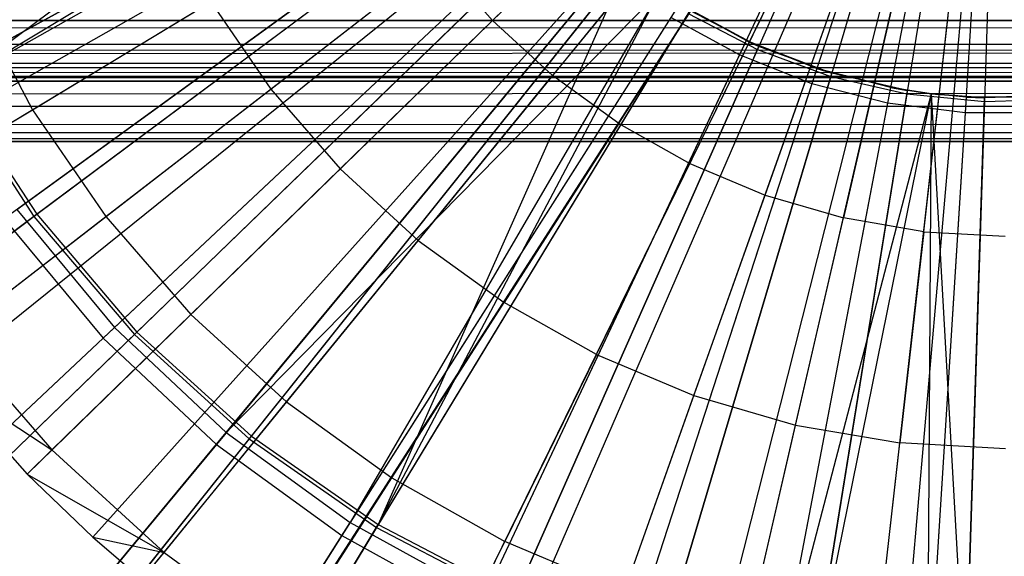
# Model space of a CAD drawing. Extents: x 0.2 to 40.1, y -6.7 to 6.7.
# Tile 130 of 256: x 12.754 to 13.394, y -4.097 to -3.749. Entities that reach past the tile are written whole.
import ezdxf

# ---------------------------------------------------------------- set-up
doc = ezdxf.new("R2010")
doc.units = 0
doc.header["$MEASUREMENT"] = 0
doc.layers.get('0').update_dxf_attribs({"color": 13, "linetype": 'CONTINUOUS'})

# ---------------------------------------------------------------- blocks, each defined once
blk = doc.blocks.new('SNOWBALL_XIV_PM3_STL')
at = {"color": 0}
for p, q in [((13.39355, -3.40622, 11.21703), (13.22169, -3.77145, 11.23052)), ((13.39355, -3.40622, 11.21703), (13.22169, -3.77145, 11.23052)), ((13.39355, -3.40622, 11.2564), (13.2334, -3.768, 11.27369)), ((13.39355, -3.40622, 11.2564), (13.2334, -3.768, 11.27369)), ((13.39355, -3.40622, 11.21703), (13.26882, -3.79011, 11.23052)), ((13.39355, -3.40622, 11.21703), (13.26882, -3.79011, 11.23052)), ((13.39355, -3.40622, 11.2564), (13.28098, -3.78551, 11.27369)), ((13.39355, -3.40622, 11.2564), (13.28098, -3.78551, 11.27369)), ((13.39355, -3.40622, 11.21703), (13.31792, -3.80272, 11.23052)), ((13.39355, -3.40622, 11.21703), (13.31792, -3.80272, 11.23052)), ((13.39355, -3.40622, 11.2564), (13.33041, -3.79679, 11.27369)), ((13.39355, -3.40622, 11.2564), (13.33041, -3.79679, 11.27369)), ((13.39355, -3.40622, 11.21703), (13.36821, -3.80907, 11.23052)), ((13.39355, -3.40622, 11.21703), (13.36821, -3.80907, 11.23052)), ((13.39355, -3.40622, 11.2564), (13.38087, -3.80166, 11.27369)), ((13.39355, -3.40622, 11.2564), (13.38087, -3.80166, 11.27369)), ((12.6236, -3.86322, 17.41894), (13.23785, -3.51378, 17.63547)), ((12.6236, -3.86322, 17.41894), (13.23785, -3.51378, 17.63547)), ((12.63575, -3.88392, 17.41894), (13.24031, -3.51796, 17.63547)), ((12.63575, -3.88392, 17.41894), (13.24031, -3.51796, 17.63547)), ((12.69298, -3.96731, 17.41894), (13.25188, -3.53482, 17.63547)), ((12.69298, -3.96731, 17.41894), (13.25188, -3.53482, 17.63547)), ((12.70384, -3.98106, 17.41894), (13.25408, -3.5376, 17.63547)), ((12.70384, -3.98106, 17.41894), (13.25408, -3.5376, 17.63547)), ((13.02895, -3.55383, 17.46458), (12.71074, -3.79077, 17.3975)), ((13.02895, -3.55383, 17.46458), (12.71074, -3.79077, 17.3975)), ((12.75934, -4.04364, 17.41894), (13.2653, -3.55026, 17.63547)), ((12.75934, -4.04364, 17.41894), (13.2653, -3.55026, 17.63547)), ((12.80193, -4.0845, 17.41894), (13.27391, -3.55852, 17.63547)), ((12.80193, -4.0845, 17.41894), (13.27391, -3.55852, 17.63547)), ((12.83398, -4.1119, 17.41894), (13.28039, -3.56406, 17.63547)), ((12.83398, -4.1119, 17.41894), (13.28039, -3.56406, 17.63547)), ((12.91536, -4.17086, 17.41894), (13.29696, -3.57606, 17.63547)), ((12.91536, -4.17086, 17.41894), (13.29696, -3.57606, 17.63547)), ((12.71074, -3.79077, 17.3975), (13.04525, -3.58902, 17.46458)), ((12.71074, -3.79077, 17.3975), (13.04525, -3.58902, 17.46458)), ((13.00405, -4.2208, 17.41894), (13.31479, -3.58608, 17.63547)), ((13.00405, -4.2208, 17.41894), (13.31479, -3.58608, 17.63547)), ((13.04116, -4.23791, 17.41894), (13.32229, -3.58955, 17.63547)), ((13.04116, -4.23791, 17.41894), (13.32229, -3.58955, 17.63547)), ((12.69937, -3.78785, 17.44026), (13.04885, -3.59572, 17.50395)), ((12.69937, -3.78785, 17.44026), (13.04885, -3.59572, 17.50395)), ((13.09728, -4.26001, 17.41894), (13.33364, -3.59401, 17.63547)), ((13.09728, -4.26001, 17.41894), (13.33364, -3.59401, 17.63547)), ((13.03983, -3.60068, 11.23052), (12.69053, -3.79271, 11.29552)), ((13.03983, -3.60068, 11.23052), (12.69053, -3.79271, 11.29552)), ((13.04882, -3.60037, 11.27369), (12.70879, -3.79187, 11.34107)), ((13.04882, -3.60037, 11.27369), (12.70879, -3.79187, 11.34107)), ((13.05082, -3.59924, 17.46458), (12.71074, -3.79077, 17.3975)), ((13.05082, -3.59924, 17.46458), (12.71074, -3.79077, 17.3975)), ((13.17609, -4.28392, 17.41894), (13.34958, -3.59885, 17.63547)), ((13.17609, -4.28392, 17.41894), (13.34958, -3.59885, 17.63547)), ((13.19438, -4.28834, 17.41894), (13.35327, -3.59974, 17.63547)), ((13.19438, -4.28834, 17.41894), (13.35327, -3.59974, 17.63547)), ((13.29407, -4.30542, 17.41894), (13.37343, -3.6032, 17.63547)), ((13.29407, -4.30542, 17.41894), (13.37343, -3.6032, 17.63547)), ((13.31666, -4.30768, 17.41894), (13.378, -3.60365, 17.63547)), ((13.31666, -4.30768, 17.41894), (13.378, -3.60365, 17.63547)), ((13.06699, -3.64348, 11.23052), (12.74451, -3.87778, 11.29552)), ((13.06699, -3.64348, 11.23052), (12.74451, -3.87778, 11.29552)), ((12.75267, -3.87185, 17.44026), (13.07532, -3.63743, 17.50395)), ((12.75267, -3.87185, 17.44026), (13.07532, -3.63743, 17.50395)), ((13.07648, -3.64286, 11.27369), (12.76373, -3.87627, 11.34107)), ((13.07648, -3.64286, 11.27369), (12.76373, -3.87627, 11.34107)), ((12.76552, -3.87493, 17.3975), (13.07831, -3.64149, 17.46458)), ((12.76552, -3.87493, 17.3975), (13.07831, -3.64149, 17.46458)), ((13.06138, -3.74911, 17.5748), (13.16238, -3.65062, 17.60901)), ((13.06138, -3.74911, 17.5748), (13.16238, -3.65062, 17.60901)), ((12.81608, -3.9485, 17.44026), (13.10681, -3.67549, 17.50395)), ((12.81608, -3.9485, 17.44026), (13.10681, -3.67549, 17.50395)), ((13.10934, -3.68146, 11.27369), (12.82901, -3.95295, 11.34107)), ((13.10934, -3.68146, 11.27369), (12.82901, -3.95295, 11.34107)), ((12.83062, -3.95139, 17.3975), (13.11099, -3.67987, 17.46458)), ((12.83062, -3.95139, 17.3975), (13.11099, -3.67987, 17.46458)), ((13.18958, -3.67551, 17.60901), (13.10047, -3.78486, 17.5748)), ((13.18958, -3.67551, 17.60901), (13.10047, -3.78486, 17.5748)), ((13.09931, -3.68254, 11.23052), (12.80873, -3.9554, 11.29552)), ((13.09931, -3.68254, 11.23052), (12.80873, -3.9554, 11.29552)), ((13.14338, -3.81592, 17.5748), (13.21944, -3.69712, 17.60901)), ((13.14338, -3.81592, 17.5748), (13.21944, -3.69712, 17.60901)), ((12.8886, -4.0166, 17.44026), (13.14282, -3.7093, 17.50395)), ((12.8886, -4.0166, 17.44026), (13.14282, -3.7093, 17.50395)), ((12.90495, -4.0189, 17.3975), (13.1483, -3.71375, 17.46458)), ((12.90495, -4.0189, 17.3975), (13.1483, -3.71375, 17.46458)), ((12.91744, -3.79362, 17.53297), (13.02663, -3.70913, 17.5748)), ((12.91744, -3.79362, 17.53297), (13.02663, -3.70913, 17.5748)), ((13.1483, -3.71375, 17.46458), (12.98731, -4.07635, 17.3975)), ((13.1483, -3.71375, 17.46458), (12.98731, -4.07635, 17.3975)), ((13.02663, -3.70913, 17.5748), (13.06138, -3.74911, 17.5748)), ((13.02663, -3.70913, 17.5748), (13.06138, -3.74911, 17.5748)), ((13.13626, -3.71724, 11.23052), (12.88217, -4.02437, 11.29552)), ((13.13626, -3.71724, 11.23052), (12.88217, -4.02437, 11.29552)), ((13.14687, -3.71555, 11.27369), (12.90356, -4.02065, 11.34107)), ((13.14687, -3.71555, 11.27369), (12.90356, -4.02065, 11.34107)), ((13.18955, -3.84189, 17.5748), (13.25158, -3.7152, 17.60901)), ((13.18955, -3.84189, 17.5748), (13.25158, -3.7152, 17.60901)), ((12.7234, -3.73262, 17.4835), (12.76281, -3.80701, 17.4835)), ((12.7234, -3.73262, 17.4835), (12.76281, -3.80701, 17.4835)), ((13.1701, -3.72994, 17.50395), (12.8886, -4.0166, 17.44026)), ((13.1701, -3.72994, 17.50395), (12.8886, -4.0166, 17.44026)), ((13.1701, -3.72994, 17.50395), (12.96908, -4.07507, 17.44026)), ((13.1701, -3.72994, 17.50395), (12.96908, -4.07507, 17.44026)), ((12.98731, -4.07635, 17.3975), (13.1701, -3.72994, 17.46458)), ((12.98731, -4.07635, 17.3975), (13.1701, -3.72994, 17.46458)), ((13.23838, -3.86243, 17.5748), (13.28556, -3.72949, 17.60901)), ((13.23838, -3.86243, 17.5748), (13.28556, -3.72949, 17.60901)), ((12.76281, -3.80701, 17.4835), (12.87855, -3.73695, 17.53297)), ((12.76281, -3.80701, 17.4835), (12.87855, -3.73695, 17.53297)), ((12.87855, -3.73695, 17.53297), (12.91744, -3.79362, 17.53297)), ((12.87855, -3.73695, 17.53297), (12.91744, -3.79362, 17.53297)), ((13.18278, -3.73834, 17.50395), (12.96908, -4.07507, 17.44026)), ((13.18278, -3.73834, 17.50395), (12.96908, -4.07507, 17.44026)), ((13.22607, -3.76213, 17.50395), (13.18278, -3.73834, 17.50395)), ((13.18278, -3.73834, 17.50395), (13.23433, -3.76591, 17.46458)), ((13.22607, -3.76213, 17.50395), (13.18278, -3.73834, 17.50395)), ((13.18278, -3.73834, 17.50395), (13.23433, -3.76591, 17.46458)), ((13.18845, -3.74455, 11.27369), (12.98615, -4.07827, 11.34107)), ((13.18845, -3.74455, 11.27369), (12.98615, -4.07827, 11.34107)), ((13.18964, -3.74259, 17.46458), (12.98731, -4.07635, 17.3975)), ((13.18964, -3.74259, 17.46458), (12.98731, -4.07635, 17.3975)), ((13.18845, -3.74455, 11.27369), (13.2334, -3.768, 11.27369)), ((13.18845, -3.74455, 11.27369), (13.2334, -3.768, 11.27369)), ((13.23433, -3.76591, 17.46458), (13.18964, -3.74259, 17.46458)), ((13.23433, -3.76591, 17.46458), (13.18964, -3.74259, 17.46458)), ((13.32095, -3.73982, 17.60901), (13.28923, -3.87727, 17.5748)), ((13.32095, -3.73982, 17.60901), (13.28923, -3.87727, 17.5748)), ((0.87881, -3.78014, 51.69189), (39.39221, -3.74902, 51.6983)), ((0.87881, -3.78014, 51.69189), (39.39221, -3.74902, 51.6983)), ((0.88827, -3.74902, 51.6983), (39.39221, -3.74902, 51.6983)), ((39.39221, -3.74902, 51.65893), (0.88827, -3.74902, 51.65893)), ((0.88827, -3.74902, 51.6983), (39.39221, -3.74902, 51.6983)), ((0.88827, -3.74902, 51.65893), (39.4012, -3.76385, 51.65603)), ((0.88827, -3.74902, 51.65893), (39.4012, -3.76385, 51.65603)), ((39.39221, -3.74902, 51.65893), (0.88827, -3.74902, 51.65893)), ((12.96254, -3.84549, 17.53297), (13.06138, -3.74911, 17.5748)), ((12.96254, -3.84549, 17.53297), (13.06138, -3.74911, 17.5748)), ((13.17727, -3.74703, 11.23052), (12.96368, -4.08359, 11.29552)), ((13.17727, -3.74703, 11.23052), (12.96368, -4.08359, 11.29552)), ((13.06138, -3.74911, 17.5748), (13.10047, -3.78486, 17.5748)), ((13.06138, -3.74911, 17.5748), (13.10047, -3.78486, 17.5748)), ((13.22169, -3.77145, 11.23052), (13.17727, -3.74703, 11.23052)), ((13.22169, -3.77145, 11.23052), (13.17727, -3.74703, 11.23052)), ((13.34145, -3.88622, 17.5748), (13.35729, -3.74604, 17.60901)), ((13.34145, -3.88622, 17.5748), (13.35729, -3.74604, 17.60901)), ((0.87881, -3.76458, 51.65573), (39.4012, -3.76385, 51.65603)), ((0.87881, -3.76458, 51.65573), (39.4012, -3.76385, 51.65603)), ((39.4105, -3.77686, 51.6474), (0.87881, -3.76458, 51.65573)), ((39.4105, -3.77686, 51.6474), (0.87881, -3.76458, 51.65573)), ((13.22607, -3.76213, 17.50395), (13.05626, -4.123, 17.44026)), ((13.22607, -3.76213, 17.50395), (13.05626, -4.123, 17.44026)), ((13.272, -3.78032, 17.50395), (13.22607, -3.76213, 17.50395)), ((13.22607, -3.76213, 17.50395), (13.23433, -3.76591, 17.46458)), ((13.22607, -3.76213, 17.50395), (13.28163, -3.78331, 17.46458)), ((13.22607, -3.76213, 17.50395), (13.23433, -3.76591, 17.46458)), ((13.22607, -3.76213, 17.50395), (13.28163, -3.78331, 17.46458)), ((13.272, -3.78032, 17.50395), (13.22607, -3.76213, 17.50395)), ((13.2334, -3.768, 11.27369), (13.07544, -4.12485, 11.34107)), ((13.2334, -3.768, 11.27369), (13.07544, -4.12485, 11.34107)), ((13.07634, -4.1228, 17.3975), (13.23433, -3.76591, 17.46458)), ((13.07634, -4.1228, 17.3975), (13.23433, -3.76591, 17.46458)), ((13.2334, -3.768, 11.27369), (13.28098, -3.78551, 11.27369)), ((13.2334, -3.768, 11.27369), (13.28098, -3.78551, 11.27369)), ((13.28163, -3.78331, 17.46458), (13.23433, -3.76591, 17.46458)), ((13.28163, -3.78331, 17.46458), (13.23433, -3.76591, 17.46458)), ((0.86067, -3.7855, 51.63438), (39.4105, -3.77686, 51.6474)), ((0.86067, -3.7855, 51.63438), (39.4105, -3.77686, 51.6474)), ((0.86998, -3.77686, 51.6474), (39.4105, -3.77686, 51.6474)), ((0.86998, -3.77686, 51.6474), (39.4105, -3.77686, 51.6474)), ((13.22169, -3.77145, 11.23052), (13.05197, -4.13213, 11.29552)), ((13.22169, -3.77145, 11.23052), (13.05197, -4.13213, 11.29552)), ((13.26882, -3.79011, 11.23052), (13.22169, -3.77145, 11.23052)), ((13.26882, -3.79011, 11.23052), (13.22169, -3.77145, 11.23052)), ((0.86998, -3.8047, 51.67524), (39.4012, -3.77867, 51.6925)), ((0.86998, -3.8047, 51.67524), (39.4012, -3.77867, 51.6925)), ((0.87881, -3.78014, 51.69189), (39.4012, -3.77867, 51.6925)), ((0.87881, -3.78014, 51.69189), (39.4012, -3.77867, 51.6925)), ((13.272, -3.78032, 17.50395), (13.14876, -4.15962, 17.44026)), ((13.272, -3.78032, 17.50395), (13.14876, -4.15962, 17.44026)), ((13.17058, -4.15748, 17.3975), (13.28163, -3.78331, 17.46458)), ((13.17058, -4.15748, 17.3975), (13.28163, -3.78331, 17.46458)), ((13.31985, -3.7926, 17.50395), (13.272, -3.78032, 17.50395)), ((13.272, -3.78032, 17.50395), (13.33077, -3.79453, 17.46458)), ((13.31985, -3.7926, 17.50395), (13.272, -3.78032, 17.50395)), ((13.272, -3.78032, 17.50395), (13.28163, -3.78331, 17.46458)), ((13.272, -3.78032, 17.50395), (13.33077, -3.79453, 17.46458)), ((13.272, -3.78032, 17.50395), (13.28163, -3.78331, 17.46458)), ((13.33077, -3.79453, 17.46458), (13.28163, -3.78331, 17.46458)), ((13.33077, -3.79453, 17.46458), (13.28163, -3.78331, 17.46458)), ((39.42879, -3.78839, 51.61956), (0.85168, -3.78839, 51.61956)), ((0.85168, -3.78839, 50.9109), (39.42879, -3.78839, 50.9109)), ((39.42879, -3.78839, 51.61956), (0.85168, -3.78839, 51.61956)), ((0.85168, -3.78839, 50.9109), (39.42879, -3.78839, 50.9109)), ((39.41933, -3.78519, 51.63512), (0.86067, -3.7855, 51.63438)), ((39.41933, -3.78519, 51.63512), (0.86067, -3.7855, 51.63438)), ((39.42056, -3.78596, 51.63319), (0.86067, -3.7855, 51.63438)), ((39.42056, -3.78596, 51.63319), (0.86067, -3.7855, 51.63438)), ((39.42879, -3.78839, 51.61956), (0.86067, -3.7855, 51.63438)), ((39.42879, -3.78839, 51.61956), (0.86067, -3.7855, 51.63438)), ((13.01326, -3.89189, 17.53297), (13.10047, -3.78486, 17.5748)), ((13.01326, -3.89189, 17.53297), (13.10047, -3.78486, 17.5748)), ((13.14338, -3.81592, 17.5748), (13.10047, -3.78486, 17.5748)), ((13.14338, -3.81592, 17.5748), (13.10047, -3.78486, 17.5748)), ((13.26882, -3.79011, 11.23052), (13.14564, -4.16921, 11.29552)), ((13.26882, -3.79011, 11.23052), (13.14564, -4.16921, 11.29552)), ((13.28098, -3.78551, 11.27369), (13.16994, -4.15963, 11.34107)), ((13.28098, -3.78551, 11.27369), (13.16994, -4.15963, 11.34107)), ((13.31792, -3.80272, 11.23052), (13.26882, -3.79011, 11.23052)), ((13.31792, -3.80272, 11.23052), (13.26882, -3.79011, 11.23052)), ((13.28098, -3.78551, 11.27369), (13.33041, -3.79679, 11.27369)), ((13.28098, -3.78551, 11.27369), (13.33041, -3.79679, 11.27369)), ((12.70879, -3.79187, 11.34107), (12.76373, -3.87627, 11.34107)), ((12.70879, -3.79187, 11.34107), (12.76373, -3.87627, 11.34107)), ((12.71074, -3.79077, 17.3975), (12.76552, -3.87493, 17.3975)), ((12.71074, -3.79077, 17.3975), (12.76552, -3.87493, 17.3975)), ((12.81044, -3.87642, 17.4835), (12.91744, -3.79362, 17.53297)), ((12.81044, -3.87642, 17.4835), (12.91744, -3.79362, 17.53297)), ((12.91744, -3.79362, 17.53297), (12.96254, -3.84549, 17.53297)), ((12.91744, -3.79362, 17.53297), (12.96254, -3.84549, 17.53297)), ((13.31985, -3.7926, 17.50395), (13.24511, -4.18436, 17.44026)), ((13.31985, -3.7926, 17.50395), (13.24511, -4.18436, 17.44026)), ((13.34614, -3.7967, 17.50395), (13.24511, -4.18436, 17.44026)), ((13.34614, -3.7967, 17.50395), (13.24511, -4.18436, 17.44026)), ((13.33041, -3.79679, 11.27369), (13.26812, -4.18204, 11.34107)), ((13.33041, -3.79679, 11.27369), (13.26812, -4.18204, 11.34107)), ((13.26848, -4.17982, 17.3975), (13.33077, -3.79453, 17.46458)), ((13.26848, -4.17982, 17.3975), (13.33077, -3.79453, 17.46458)), ((13.34614, -3.7967, 17.46458), (13.26848, -4.17982, 17.3975)), ((13.34614, -3.7967, 17.46458), (13.26848, -4.17982, 17.3975)), ((13.34614, -3.7967, 17.50395), (13.31985, -3.7926, 17.50395)), ((13.31985, -3.7926, 17.50395), (13.34614, -3.7967, 17.46458)), ((13.34614, -3.7967, 17.50395), (13.31985, -3.7926, 17.50395)), ((13.31985, -3.7926, 17.50395), (13.33077, -3.79453, 17.46458)), ((13.31985, -3.7926, 17.50395), (13.33077, -3.79453, 17.46458)), ((13.31985, -3.7926, 17.50395), (13.34614, -3.7967, 17.46458)), ((13.33041, -3.79679, 11.27369), (13.38087, -3.80166, 11.27369)), ((13.33041, -3.79679, 11.27369), (13.38087, -3.80166, 11.27369)), ((13.34614, -3.7967, 17.46458), (13.33077, -3.79453, 17.46458)), ((13.34614, -3.7967, 17.46458), (13.33077, -3.79453, 17.46458)), ((13.34614, -3.7967, 17.50395), (13.34381, -4.19683, 17.44026)), ((13.34614, -3.7967, 17.50395), (13.34381, -4.19683, 17.44026)), ((13.36885, -3.7988, 17.50395), (13.34614, -3.7967, 17.50395)), ((13.34614, -3.7967, 17.50395), (13.34614, -3.7967, 17.46458)), ((13.34614, -3.7967, 17.50395), (13.34614, -3.7967, 17.46458)), ((13.34614, -3.7967, 17.50395), (13.38094, -3.79937, 17.46458)), ((13.38094, -3.79937, 17.46458), (13.34614, -3.7967, 17.46458)), ((13.34614, -3.7967, 17.50395), (13.38094, -3.79937, 17.46458)), ((13.36885, -3.7988, 17.50395), (13.34614, -3.7967, 17.50395)), ((13.34614, -3.7967, 17.46458), (13.36844, -4.18947, 17.3975)), ((13.38094, -3.79937, 17.46458), (13.34614, -3.7967, 17.46458)), ((13.34614, -3.7967, 17.46458), (13.36844, -4.18947, 17.3975)), ((13.31792, -3.80272, 11.23052), (13.24322, -4.19427, 11.29552)), ((13.31792, -3.80272, 11.23052), (13.24322, -4.19427, 11.29552)), ((13.36821, -3.80907, 11.23052), (13.31792, -3.80272, 11.23052)), ((13.36821, -3.80907, 11.23052), (13.31792, -3.80272, 11.23052)), ((13.36885, -3.7988, 17.50395), (13.34381, -4.19683, 17.44026)), ((13.36885, -3.7988, 17.50395), (13.34381, -4.19683, 17.44026)), ((13.38087, -3.80166, 11.27369), (13.36836, -4.19171, 11.34107)), ((13.38087, -3.80166, 11.27369), (13.36836, -4.19171, 11.34107)), ((13.36844, -4.18947, 17.3975), (13.38094, -3.79937, 17.46458)), ((13.36844, -4.18947, 17.3975), (13.38094, -3.79937, 17.46458)), ((13.36885, -3.7988, 17.50395), (13.43132, -3.79775, 17.46458)), ((13.36885, -3.7988, 17.50395), (13.43132, -3.79775, 17.46458)), ((13.41825, -3.7988, 17.50395), (13.36885, -3.7988, 17.50395)), ((13.41825, -3.7988, 17.50395), (13.36885, -3.7988, 17.50395)), ((13.36885, -3.7988, 17.50395), (13.38094, -3.79937, 17.46458)), ((13.36885, -3.7988, 17.50395), (13.38094, -3.79937, 17.46458)), ((13.38087, -3.80166, 11.27369), (13.43154, -3.80004, 11.27369)), ((13.38087, -3.80166, 11.27369), (13.43154, -3.80004, 11.27369)), ((13.43132, -3.79775, 17.46458), (13.38094, -3.79937, 17.46458)), ((13.43132, -3.79775, 17.46458), (13.38094, -3.79937, 17.46458)), ((0.86067, -3.82197, 51.6492), (39.4105, -3.8047, 51.67524)), ((0.86067, -3.82197, 51.6492), (39.4105, -3.8047, 51.67524)), ((0.86998, -3.8047, 51.67524), (39.4105, -3.8047, 51.67524)), ((0.86998, -3.8047, 51.67524), (39.4105, -3.8047, 51.67524)), ((12.65498, -3.87228, 17.42942), (12.76281, -3.80701, 17.4835)), ((12.65498, -3.87228, 17.42942), (12.76281, -3.80701, 17.4835)), ((12.76281, -3.80701, 17.4835), (12.81044, -3.87642, 17.4835)), ((12.76281, -3.80701, 17.4835), (12.81044, -3.87642, 17.4835)), ((13.36821, -3.80907, 11.23052), (13.34318, -4.2069, 11.29552)), ((13.36821, -3.80907, 11.23052), (13.34318, -4.2069, 11.29552)), ((13.4189, -3.80907, 11.23052), (13.36821, -3.80907, 11.23052)), ((13.4189, -3.80907, 11.23052), (13.36821, -3.80907, 11.23052)), ((13.14338, -3.81592, 17.5748), (13.06894, -3.93219, 17.53297)), ((13.14338, -3.81592, 17.5748), (13.06894, -3.93219, 17.53297)), ((13.14338, -3.81592, 17.5748), (13.18955, -3.84189, 17.5748)), ((13.14338, -3.81592, 17.5748), (13.18955, -3.84189, 17.5748)), ((0.85168, -3.82776, 51.61956), (39.41933, -3.82135, 51.65068)), ((0.85168, -3.82776, 51.61956), (39.41933, -3.82135, 51.65068)), ((0.86067, -3.82197, 51.6492), (39.41933, -3.82135, 51.65068)), ((0.86067, -3.82197, 51.6492), (39.41933, -3.82135, 51.65068)), ((0.85168, -3.82776, 51.61956), (39.42879, -3.82776, 51.61956)), ((39.42879, -3.82776, 50.9109), (0.85168, -3.82776, 50.9109)), ((39.42879, -3.82776, 50.9109), (0.85168, -3.82776, 50.9109)), ((0.85168, -3.82776, 51.61956), (39.42879, -3.82776, 51.61956)), ((12.86568, -3.93995, 17.4835), (12.96254, -3.84549, 17.53297)), ((12.86568, -3.93995, 17.4835), (12.96254, -3.84549, 17.53297)), ((12.96254, -3.84549, 17.53297), (13.01326, -3.89189, 17.53297)), ((12.96254, -3.84549, 17.53297), (13.01326, -3.89189, 17.53297)), ((13.12885, -3.96589, 17.53297), (13.18955, -3.84189, 17.5748)), ((13.12885, -3.96589, 17.53297), (13.18955, -3.84189, 17.5748)), ((13.18955, -3.84189, 17.5748), (13.23838, -3.86243, 17.5748)), ((13.18955, -3.84189, 17.5748), (13.23838, -3.86243, 17.5748)), ((13.19221, -3.99254, 17.53297), (13.23838, -3.86243, 17.5748)), ((13.19221, -3.99254, 17.53297), (13.23838, -3.86243, 17.5748)), ((13.23838, -3.86243, 17.5748), (13.28923, -3.87727, 17.5748)), ((13.23838, -3.86243, 17.5748), (13.28923, -3.87727, 17.5748)), ((12.75267, -3.87185, 17.44026), (12.81608, -3.9485, 17.44026)), ((12.75267, -3.87185, 17.44026), (12.81608, -3.9485, 17.44026)), ((12.76373, -3.87627, 11.34107), (12.46036, -4.10268, 11.45744)), ((12.76373, -3.87627, 11.34107), (12.46036, -4.10268, 11.45744)), ((12.46209, -4.10139, 17.28141), (12.76552, -3.87493, 17.3975)), ((12.46209, -4.10139, 17.28141), (12.76552, -3.87493, 17.3975)), ((12.71076, -3.95356, 17.42942), (12.81044, -3.87642, 17.4835)), ((12.71076, -3.95356, 17.42942), (12.81044, -3.87642, 17.4835)), ((12.74451, -3.87778, 11.29552), (12.80873, -3.9554, 11.29552)), ((12.74451, -3.87778, 11.29552), (12.80873, -3.9554, 11.29552)), ((12.76373, -3.87627, 11.34107), (12.82901, -3.95295, 11.34107)), ((12.76373, -3.87627, 11.34107), (12.82901, -3.95295, 11.34107)), ((12.76552, -3.87493, 17.3975), (12.83062, -3.95139, 17.3975)), ((12.76552, -3.87493, 17.3975), (12.83062, -3.95139, 17.3975)), ((12.81044, -3.87642, 17.4835), (12.86568, -3.93995, 17.4835)), ((12.81044, -3.87642, 17.4835), (12.86568, -3.93995, 17.4835)), ((13.25819, -4.0118, 17.53297), (13.28923, -3.87727, 17.5748)), ((13.25819, -4.0118, 17.53297), (13.28923, -3.87727, 17.5748)), ((13.34145, -3.88622, 17.5748), (13.28923, -3.87727, 17.5748)), ((13.34145, -3.88622, 17.5748), (13.28923, -3.87727, 17.5748)), ((13.34145, -3.88622, 17.5748), (13.32594, -4.0234, 17.53297)), ((13.34145, -3.88622, 17.5748), (13.32594, -4.0234, 17.53297)), ((13.34145, -3.88622, 17.5748), (13.39434, -3.88915, 17.5748)), ((13.34145, -3.88622, 17.5748), (13.39434, -3.88915, 17.5748)), ((12.9278, -3.99676, 17.4835), (13.01326, -3.89189, 17.53297)), ((12.9278, -3.99676, 17.4835), (13.01326, -3.89189, 17.53297)), ((13.01326, -3.89189, 17.53297), (13.06894, -3.93219, 17.53297)), ((13.01326, -3.89189, 17.53297), (13.06894, -3.93219, 17.53297)), ((12.99599, -4.04613, 17.4835), (13.06894, -3.93219, 17.53297)), ((12.99599, -4.04613, 17.4835), (13.06894, -3.93219, 17.53297)), ((13.12885, -3.96589, 17.53297), (13.06894, -3.93219, 17.53297)), ((13.12885, -3.96589, 17.53297), (13.06894, -3.93219, 17.53297)), ((12.77544, -4.02794, 17.42942), (12.86568, -3.93995, 17.4835)), ((12.77544, -4.02794, 17.42942), (12.86568, -3.93995, 17.4835)), ((12.86568, -3.93995, 17.4835), (12.9278, -3.99676, 17.4835)), ((12.86568, -3.93995, 17.4835), (12.9278, -3.99676, 17.4835)), ((12.53368, -4.21369, 17.32608), (12.81608, -3.9485, 17.44026)), ((12.53368, -4.21369, 17.32608), (12.81608, -3.9485, 17.44026)), ((12.81608, -3.9485, 17.44026), (12.8886, -4.0166, 17.44026)), ((12.81608, -3.9485, 17.44026), (12.8886, -4.0166, 17.44026)), ((12.80873, -3.9554, 11.29552), (12.5266, -4.22034, 11.41097)), ((12.80873, -3.9554, 11.29552), (12.5266, -4.22034, 11.41097)), ((12.82901, -3.95295, 11.34107), (12.55709, -4.21629, 11.45744)), ((12.82901, -3.95295, 11.34107), (12.55709, -4.21629, 11.45744)), ((12.55863, -4.21479, 17.28141), (12.83062, -3.95139, 17.3975)), ((12.55863, -4.21479, 17.28141), (12.83062, -3.95139, 17.3975)), ((12.71076, -3.95356, 17.42942), (12.77544, -4.02794, 17.42942)), ((12.71076, -3.95356, 17.42942), (12.77544, -4.02794, 17.42942)), ((12.80873, -3.9554, 11.29552), (12.88217, -4.02437, 11.29552)), ((12.80873, -3.9554, 11.29552), (12.88217, -4.02437, 11.29552)), ((12.82901, -3.95295, 11.34107), (12.90356, -4.02065, 11.34107)), ((12.82901, -3.95295, 11.34107), (12.90356, -4.02065, 11.34107)), ((12.83062, -3.95139, 17.3975), (12.90495, -4.0189, 17.3975)), ((12.83062, -3.95139, 17.3975), (12.90495, -4.0189, 17.3975)), ((13.12885, -3.96589, 17.53297), (13.06936, -4.0874, 17.4835)), ((13.12885, -3.96589, 17.53297), (13.06936, -4.0874, 17.4835)), ((13.12885, -3.96589, 17.53297), (13.19221, -3.99254, 17.53297)), ((13.12885, -3.96589, 17.53297), (13.19221, -3.99254, 17.53297)), ((12.70384, -3.98106, 17.41894), (12.77544, -4.02794, 17.42942)), ((12.70384, -3.98106, 17.41894), (12.77544, -4.02794, 17.42942)), ((12.70384, -3.98106, 17.41894), (12.75934, -4.04364, 17.41894)), ((12.70384, -3.98106, 17.41894), (12.75934, -4.04364, 17.41894)), ((13.14696, -4.12004, 17.4835), (13.19221, -3.99254, 17.53297)), ((13.14696, -4.12004, 17.4835), (13.19221, -3.99254, 17.53297)), ((13.19221, -3.99254, 17.53297), (13.25819, -4.0118, 17.53297)), ((13.19221, -3.99254, 17.53297), (13.25819, -4.0118, 17.53297)), ((12.84818, -4.09447, 17.42942), (12.9278, -3.99676, 17.4835)), ((12.84818, -4.09447, 17.42942), (12.9278, -3.99676, 17.4835)), ((12.9278, -3.99676, 17.4835), (12.99599, -4.04613, 17.4835)), ((12.9278, -3.99676, 17.4835), (12.99599, -4.04613, 17.4835)), ((13.22777, -4.14362, 17.4835), (13.25819, -4.0118, 17.53297)), ((13.22777, -4.14362, 17.4835), (13.25819, -4.0118, 17.53297)), ((13.25819, -4.0118, 17.53297), (13.32594, -4.0234, 17.53297)), ((13.25819, -4.0118, 17.53297), (13.32594, -4.0234, 17.53297)), ((12.64167, -4.31509, 17.32608), (12.8886, -4.0166, 17.44026)), ((12.64167, -4.31509, 17.32608), (12.8886, -4.0166, 17.44026)), ((12.90356, -4.02065, 11.34107), (12.66754, -4.31661, 11.45744)), ((12.90356, -4.02065, 11.34107), (12.66754, -4.31661, 11.45744)), ((12.66889, -4.31492, 17.28141), (12.90495, -4.0189, 17.3975)), ((12.66889, -4.31492, 17.28141), (12.90495, -4.0189, 17.3975)), ((12.8886, -4.0166, 17.44026), (12.96908, -4.07507, 17.44026)), ((12.8886, -4.0166, 17.44026), (12.96908, -4.07507, 17.44026)), ((12.90356, -4.02065, 11.34107), (12.98615, -4.07827, 11.34107)), ((12.90356, -4.02065, 11.34107), (12.98615, -4.07827, 11.34107)), ((12.90495, -4.0189, 17.3975), (12.98731, -4.07635, 17.3975)), ((12.90495, -4.0189, 17.3975), (12.98731, -4.07635, 17.3975)), ((12.88217, -4.02437, 11.29552), (12.63548, -4.32258, 11.41097)), ((12.88217, -4.02437, 11.29552), (12.63548, -4.32258, 11.41097)), ((12.88217, -4.02437, 11.29552), (12.96368, -4.08359, 11.29552)), ((12.88217, -4.02437, 11.29552), (12.96368, -4.08359, 11.29552)), ((13.31075, -4.15784, 17.4835), (13.32594, -4.0234, 17.53297)), ((13.31075, -4.15784, 17.4835), (13.32594, -4.0234, 17.53297)), ((13.39457, -4.02721, 17.53297), (13.32594, -4.0234, 17.53297)), ((13.39457, -4.02721, 17.53297), (13.32594, -4.0234, 17.53297)), ((12.75934, -4.04364, 17.41894), (12.77544, -4.02794, 17.42942)), ((12.75934, -4.04364, 17.41894), (12.77544, -4.02794, 17.42942)), ((12.77544, -4.02794, 17.42942), (12.84818, -4.09447, 17.42942)), ((12.77544, -4.02794, 17.42942), (12.84818, -4.09447, 17.42942)), ((12.75934, -4.04364, 17.41894), (12.84818, -4.09447, 17.42942)), ((12.75934, -4.04364, 17.41894), (12.84818, -4.09447, 17.42942)), ((12.75934, -4.04364, 17.41894), (12.80193, -4.0845, 17.41894)), ((12.75934, -4.04364, 17.41894), (12.80193, -4.0845, 17.41894)), ((12.92802, -4.15228, 17.42942), (12.99599, -4.04613, 17.4835)), ((12.92802, -4.15228, 17.42942), (12.99599, -4.04613, 17.4835)), ((12.99599, -4.04613, 17.4835), (13.06936, -4.0874, 17.4835)), ((12.99599, -4.04613, 17.4835), (13.06936, -4.0874, 17.4835)), ((12.76151, -4.40216, 17.32608), (12.96908, -4.07507, 17.44026)), ((12.76151, -4.40216, 17.32608), (12.96908, -4.07507, 17.44026)), ((12.79104, -4.40013, 17.28141), (12.98731, -4.07635, 17.3975)), ((12.79104, -4.40013, 17.28141), (12.98731, -4.07635, 17.3975)), ((12.96908, -4.07507, 17.44026), (13.05626, -4.123, 17.44026)), ((12.96908, -4.07507, 17.44026), (13.05626, -4.123, 17.44026)), ((12.98731, -4.07635, 17.3975), (13.07634, -4.1228, 17.3975)), ((12.98731, -4.07635, 17.3975), (13.07634, -4.1228, 17.3975)), ((12.96368, -4.08359, 11.29552), (12.7563, -4.41036, 11.41097)), ((12.96368, -4.08359, 11.29552), (12.7563, -4.41036, 11.41097)), ((12.98615, -4.07827, 11.34107), (12.78992, -4.40197, 11.45744)), ((12.98615, -4.07827, 11.34107), (12.78992, -4.40197, 11.45744)), ((12.80193, -4.0845, 17.41894), (12.84818, -4.09447, 17.42942)), ((12.80193, -4.0845, 17.41894), (12.83398, -4.1119, 17.41894)), ((12.80193, -4.0845, 17.41894), (12.84818, -4.09447, 17.42942)), ((12.80193, -4.0845, 17.41894), (12.83398, -4.1119, 17.41894)), ((12.96368, -4.08359, 11.29552), (13.05197, -4.13213, 11.29552)), ((12.96368, -4.08359, 11.29552), (13.05197, -4.13213, 11.29552)), ((12.98615, -4.07827, 11.34107), (13.07544, -4.12485, 11.34107)), ((12.98615, -4.07827, 11.34107), (13.07544, -4.12485, 11.34107)), ((13.01394, -4.20061, 17.42942), (13.06936, -4.0874, 17.4835)), ((13.01394, -4.20061, 17.42942), (13.06936, -4.0874, 17.4835)), ((13.14696, -4.12004, 17.4835), (13.06936, -4.0874, 17.4835)), ((13.14696, -4.12004, 17.4835), (13.06936, -4.0874, 17.4835)), ((12.83398, -4.1119, 17.41894), (12.84818, -4.09447, 17.42942)), ((12.83398, -4.1119, 17.41894), (12.84818, -4.09447, 17.42942)), ((12.84818, -4.09447, 17.42942), (12.92802, -4.15228, 17.42942)), ((12.84818, -4.09447, 17.42942), (12.92802, -4.15228, 17.42942))]:
    blk.add_line(p, q, dxfattribs=at)
blk = doc.blocks.new('GRUPUJ_1')
at = {"color": 0}
blk.add_blockref('SNOWBALL_XIV_PM3_STL', (-0.20617, 6.65964, -0.51186), dxfattribs=at)

msp = doc.modelspace()

# ---------------------------------------------------------------- block references
at = {"color": 0}
msp.add_blockref('GRUPUJ_1', (0.20617, -6.65964, 0.51186), dxfattribs=at)

doc.saveas('drawing.dxf')
